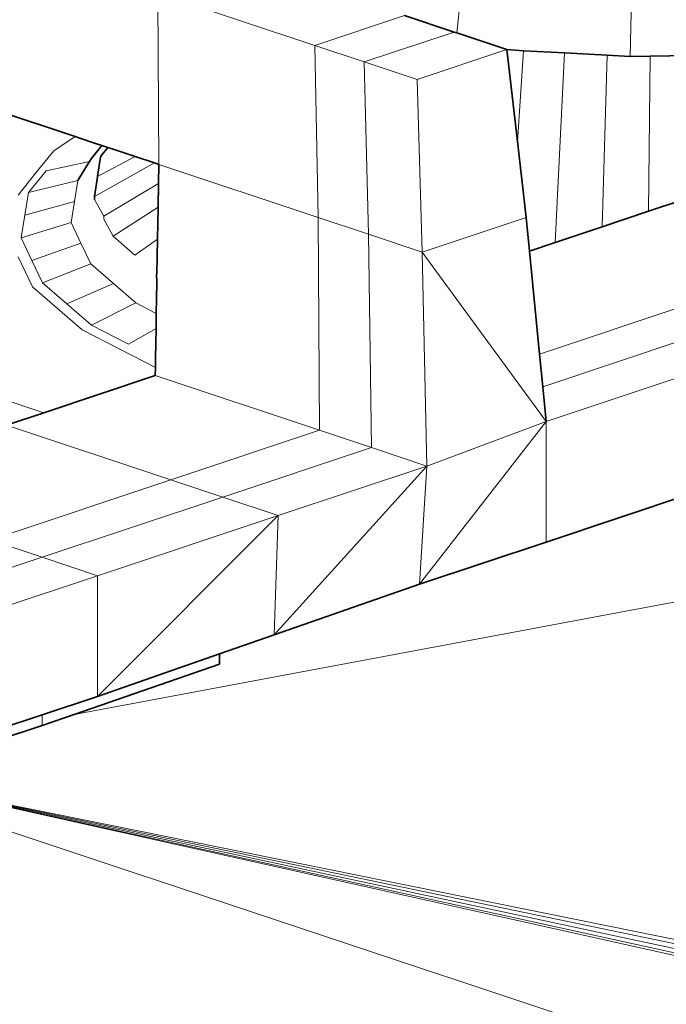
# Model space of a CAD drawing. Header units: inches. Extents: x 0 to 12.9, y 0 to 8.3.
# Tile 42 of 74: x 7.49 to 7.632, y 2.111 to 2.328. Entities that reach past the tile are written whole.
import ezdxf

# ---------------------------------------------------------------- set-up
doc = ezdxf.new("R2010")
doc.units = ezdxf.units.IN
doc.header["$MEASUREMENT"] = 0
doc.layers.add('Default', color=7, linetype='Continuous')

# ---------------------------------------------------------------- blocks, each defined once
blk = doc.blocks.new('MODEL_3')
at = {"lineweight": 0}
for p, q in [((7.50242, 2.30239), (7.37592, 2.34452)), ((7.37592, 2.34452), (7.50242, 2.30239)), ((7.58747, 2.33663), (7.58633, 2.3252)), ((7.58633, 2.3252), (7.58747, 2.33663)), ((7.55506, 2.32246), (7.52059, 2.33394)), ((7.52059, 2.33394), (7.52077, 2.29627)), ((7.52077, 2.29627), (7.52059, 2.33394)), ((7.52059, 2.33394), (7.55506, 2.32246)), ((7.62446, 2.32005), (7.62476, 2.33466)), ((7.62476, 2.33466), (7.62446, 2.32005)), ((7.57482, 2.32904), (7.55506, 2.32246)), ((7.55506, 2.32246), (7.57482, 2.32904)), ((7.57482, 2.32904), (7.58571, 2.32541)), ((7.58571, 2.32541), (7.57482, 2.32904)), ((7.58571, 2.32541), (7.56595, 2.31882)), ((7.56595, 2.31882), (7.58571, 2.32541)), ((7.58571, 2.32541), (7.58633, 2.3252)), ((7.58633, 2.3252), (7.58571, 2.32541)), ((7.58633, 2.3252), (7.59732, 2.32154)), ((7.59732, 2.32154), (7.58633, 2.3252)), ((7.55506, 2.32246), (7.55581, 2.2846)), ((7.56595, 2.31882), (7.55506, 2.32246)), ((7.55581, 2.2846), (7.55506, 2.32246)), ((7.55506, 2.32246), (7.56595, 2.31882)), ((7.59732, 2.32154), (7.57756, 2.31496)), ((7.57756, 2.31496), (7.59732, 2.32154)), ((7.59732, 2.32154), (7.59964, 2.30129)), ((7.601, 2.32129), (7.59732, 2.32154)), ((7.59964, 2.30129), (7.59732, 2.32154)), ((7.59732, 2.32154), (7.601, 2.32129)), ((7.59964, 2.30129), (7.601, 2.32129)), ((7.601, 2.32129), (7.59964, 2.30129)), ((7.60996, 2.32082), (7.601, 2.32129)), ((7.601, 2.32129), (7.60996, 2.32082)), ((7.60791, 2.2791), (7.60996, 2.32082)), ((7.60996, 2.32082), (7.60791, 2.2791)), ((7.61939, 2.32032), (7.60996, 2.32082)), ((7.60996, 2.32082), (7.61939, 2.32032)), ((7.57756, 2.31496), (7.56595, 2.31882)), ((7.56595, 2.31882), (7.57756, 2.31496)), ((7.56688, 2.28091), (7.56595, 2.31882)), ((7.56595, 2.31882), (7.56688, 2.28091)), ((7.61827, 2.28255), (7.61939, 2.32032)), ((7.61939, 2.32032), (7.61827, 2.28255)), ((7.62446, 2.32005), (7.61939, 2.32032)), ((7.61939, 2.32032), (7.62446, 2.32005)), ((7.62883, 2.32013), (7.62446, 2.32005)), ((7.62446, 2.32005), (7.62883, 2.32013)), ((7.62849, 2.28596), (7.62883, 2.32013)), ((7.62883, 2.32013), (7.62849, 2.28596)), ((7.63836, 2.32029), (7.62883, 2.32013)), ((7.62883, 2.32013), (7.63836, 2.32029)), ((7.57867, 2.27697), (7.57756, 2.31496)), ((7.57756, 2.31496), (7.57867, 2.27697)), ((7.30242, 2.30557), (7.49549, 2.24162)), ((7.49549, 2.24162), (7.30242, 2.30557)), ((7.50242, 2.30239), (7.4977, 2.29929)), ((7.50344, 2.30205), (7.50242, 2.30239)), ((7.50667, 2.30097), (7.50344, 2.30205)), ((7.59964, 2.30129), (7.60156, 2.2846)), ((7.60156, 2.2846), (7.59964, 2.30129)), ((7.4977, 2.29929), (7.49376, 2.2944)), ((7.50823, 2.30045), (7.50667, 2.30097)), ((7.5091, 2.30016), (7.50823, 2.30045)), ((7.50955, 2.30001), (7.5091, 2.30016)), ((7.51096, 2.29954), (7.50955, 2.30001)), ((7.51558, 2.298), (7.51096, 2.29954)), ((7.49598, 2.29488), (7.50552, 2.29695)), ((7.50552, 2.29695), (7.50442, 2.29512)), ((7.50731, 2.29365), (7.51558, 2.298)), ((7.51982, 2.29659), (7.51558, 2.298)), ((7.51558, 2.298), (7.51982, 2.29659)), ((7.4921, 2.29006), (7.49598, 2.29488)), ((7.50442, 2.29512), (7.50295, 2.29271)), ((7.50661, 2.28923), (7.51982, 2.29659)), ((7.51982, 2.29659), (7.50661, 2.28923)), ((7.52077, 2.29627), (7.51982, 2.29659)), ((7.51982, 2.29659), (7.52077, 2.29627)), ((7.5207, 2.29208), (7.52077, 2.29627)), ((7.52077, 2.29627), (7.5207, 2.29208)), ((7.55581, 2.2846), (7.52077, 2.29627)), ((7.52077, 2.29627), (7.55581, 2.2846)), ((7.49376, 2.2944), (7.48982, 2.2895)), ((7.4921, 2.29006), (7.50295, 2.29271)), ((7.50295, 2.29271), (7.4921, 2.29006)), ((7.50295, 2.29271), (7.50222, 2.28811)), ((7.50661, 2.28923), (7.50721, 2.293)), ((7.50721, 2.293), (7.50731, 2.29365)), ((7.50869, 2.28485), (7.5207, 2.29208)), ((7.5207, 2.29208), (7.50869, 2.28485)), ((7.52062, 2.28685), (7.5207, 2.29208)), ((7.5207, 2.29208), (7.52062, 2.28685)), ((7.49132, 2.28507), (7.4921, 2.29006)), ((7.50661, 2.28858), (7.50661, 2.28923)), ((7.50869, 2.28485), (7.50661, 2.28858)), ((7.62849, 2.28596), (7.63559, 2.28833)), ((7.63559, 2.28833), (7.62849, 2.28596)), ((7.49132, 2.28507), (7.50222, 2.28811)), ((7.50222, 2.28811), (7.49132, 2.28507)), ((7.50222, 2.28811), (7.5015, 2.28351)), ((7.51077, 2.28048), (7.52062, 2.28685)), ((7.52062, 2.28685), (7.51077, 2.28048)), ((7.5205, 2.27986), (7.52062, 2.28685)), ((7.52062, 2.28685), (7.5205, 2.27986)), ((7.49054, 2.28009), (7.49132, 2.28507)), ((7.50869, 2.2842), (7.50869, 2.28485)), ((7.51077, 2.28048), (7.50869, 2.2842)), ((7.55581, 2.2846), (7.55612, 2.23776)), ((7.55612, 2.23776), (7.55581, 2.2846)), ((7.55581, 2.2846), (7.56688, 2.28091)), ((7.56688, 2.28091), (7.55581, 2.2846)), ((7.60156, 2.2846), (7.57867, 2.27697)), ((7.57867, 2.27697), (7.60156, 2.2846)), ((7.60156, 2.2846), (7.60228, 2.27722)), ((7.60228, 2.27722), (7.60156, 2.2846)), ((7.61827, 2.28255), (7.62849, 2.28596)), ((7.62849, 2.28596), (7.61827, 2.28255)), ((7.49054, 2.28009), (7.5015, 2.28351)), ((7.5015, 2.28351), (7.49054, 2.28009)), ((7.5015, 2.28351), (7.50366, 2.27895)), ((7.60791, 2.2791), (7.61827, 2.28255)), ((7.61827, 2.28255), (7.60791, 2.2791)), ((7.49288, 2.27516), (7.49054, 2.28009)), ((7.51553, 2.27634), (7.51077, 2.28048)), ((7.5205, 2.27986), (7.51553, 2.27634)), ((7.52038, 2.27226), (7.5205, 2.27986)), ((7.56688, 2.28091), (7.56753, 2.23396)), ((7.57867, 2.27697), (7.56688, 2.28091)), ((7.56688, 2.28091), (7.57867, 2.27697)), ((7.56753, 2.23396), (7.56688, 2.28091)), ((7.49288, 2.27516), (7.50366, 2.27895)), ((7.50366, 2.27895), (7.49288, 2.27516)), ((7.50366, 2.27895), (7.50583, 2.2744)), ((7.60228, 2.27722), (7.60791, 2.2791)), ((7.60791, 2.2791), (7.60228, 2.27722)), ((7.48985, 2.27597), (7.49061, 2.27436)), ((7.60594, 2.23972), (7.57867, 2.27697)), ((7.57867, 2.27697), (7.57969, 2.2299)), ((7.57969, 2.2299), (7.57867, 2.27697)), ((7.57867, 2.27697), (7.60594, 2.23972)), ((7.60449, 2.25453), (7.60228, 2.27722)), ((7.60228, 2.27722), (7.60449, 2.25453)), ((7.60449, 2.25453), (7.67073, 2.27661)), ((7.67073, 2.27661), (7.60449, 2.25453)), ((7.49061, 2.27436), (7.49299, 2.26935)), ((7.49523, 2.27023), (7.49288, 2.27516)), ((7.49523, 2.27023), (7.50583, 2.2744)), ((7.50583, 2.2744), (7.49523, 2.27023)), ((7.50583, 2.2744), (7.51079, 2.27009)), ((7.5203, 2.27187), (7.52038, 2.27226)), ((7.5203, 2.27155), (7.5203, 2.27187)), ((7.52035, 2.27087), (7.5203, 2.27155)), ((7.52034, 2.27023), (7.52035, 2.27087)), ((7.60519, 2.24736), (7.68184, 2.27291)), ((7.68184, 2.27291), (7.60519, 2.24736)), ((7.49299, 2.26935), (7.49845, 2.26461)), ((7.50059, 2.26557), (7.49523, 2.27023)), ((7.50059, 2.26557), (7.51079, 2.27009)), ((7.51079, 2.27009), (7.50059, 2.26557)), ((7.51079, 2.27009), (7.51574, 2.26579)), ((7.52029, 2.26685), (7.52034, 2.27023)), ((7.60594, 2.23972), (7.69367, 2.26897)), ((7.69367, 2.26897), (7.60594, 2.23972)), ((7.52023, 2.26349), (7.52029, 2.26685)), ((7.49845, 2.26461), (7.5039, 2.25988)), ((7.50596, 2.26091), (7.50059, 2.26557)), ((7.50596, 2.26091), (7.51574, 2.26579)), ((7.51574, 2.26579), (7.50596, 2.26091)), ((7.51574, 2.26579), (7.52023, 2.26349)), ((7.52018, 2.26017), (7.52023, 2.26349)), ((7.52023, 2.26349), (7.52018, 2.26017)), ((7.51411, 2.25672), (7.50596, 2.26091)), ((7.52018, 2.26017), (7.51411, 2.25672)), ((7.52007, 2.25367), (7.52018, 2.26017)), ((7.5039, 2.25988), (7.51218, 2.25562)), ((7.51218, 2.25562), (7.52003, 2.2516)), ((7.52003, 2.2516), (7.52007, 2.25367)), ((7.60519, 2.24736), (7.60449, 2.25453)), ((7.60449, 2.25453), (7.60519, 2.24736)), ((7.52001, 2.2498), (7.52003, 2.2516)), ((7.52003, 2.2516), (7.52001, 2.2498)), ((7.49549, 2.24162), (7.52001, 2.2498)), ((7.52001, 2.2498), (7.49549, 2.24162)), ((7.55612, 2.23776), (7.52001, 2.2498)), ((7.52001, 2.2498), (7.55612, 2.23776)), ((7.60594, 2.23972), (7.60519, 2.24736)), ((7.60519, 2.24736), (7.60594, 2.23972)), ((7.48732, 2.2389), (7.49549, 2.24162)), ((7.49549, 2.24162), (7.48732, 2.2389)), ((7.52343, 2.22686), (7.48732, 2.2389)), ((7.48732, 2.2389), (7.52343, 2.22686)), ((7.57808, 2.20389), (7.60594, 2.23972)), ((7.60594, 2.23972), (7.57808, 2.20389)), ((7.60594, 2.23972), (7.57969, 2.2299)), ((7.57969, 2.2299), (7.60594, 2.23972)), ((7.60594, 2.21317), (7.60594, 2.23972)), ((7.60594, 2.23972), (7.60594, 2.21317)), ((7.55612, 2.23776), (7.52343, 2.22686)), ((7.52343, 2.22686), (7.55612, 2.23776)), ((7.56753, 2.23396), (7.55612, 2.23776)), ((7.55612, 2.23776), (7.56753, 2.23396)), ((7.53484, 2.22306), (7.56753, 2.23396)), ((7.56753, 2.23396), (7.53484, 2.22306)), ((7.57969, 2.2299), (7.56753, 2.23396)), ((7.56753, 2.23396), (7.57969, 2.2299)), ((7.57969, 2.2299), (7.54612, 2.19275)), ((7.54612, 2.19275), (7.57969, 2.2299)), ((7.57969, 2.2299), (7.547, 2.21901)), ((7.547, 2.21901), (7.57969, 2.2299)), ((7.57969, 2.2299), (7.57808, 2.20389)), ((7.57808, 2.20389), (7.57969, 2.2299)), ((7.65419, 2.22926), (7.60594, 2.21317)), ((7.60594, 2.21317), (7.65419, 2.22926)), ((7.4837, 2.21362), (7.52343, 2.22686)), ((7.52343, 2.22686), (7.4837, 2.21362)), ((7.53484, 2.22306), (7.52343, 2.22686)), ((7.52343, 2.22686), (7.53484, 2.22306)), ((7.49511, 2.20982), (7.53484, 2.22306)), ((7.53484, 2.22306), (7.49511, 2.20982)), ((7.547, 2.21901), (7.53484, 2.22306)), ((7.53484, 2.22306), (7.547, 2.21901)), ((7.547, 2.21901), (7.50727, 2.20576)), ((7.50727, 2.20576), (7.547, 2.21901)), ((7.547, 2.21901), (7.50727, 2.17921)), ((7.50727, 2.17921), (7.547, 2.21901)), ((7.54612, 2.19275), (7.547, 2.21901)), ((7.547, 2.21901), (7.54612, 2.19275)), ((7.49511, 2.20982), (7.4837, 2.21362)), ((7.4837, 2.21362), (7.49511, 2.20982)), ((7.57808, 2.20389), (7.60594, 2.21317)), ((7.60594, 2.21317), (7.57808, 2.20389)), ((7.45864, 2.19766), (7.49511, 2.20982)), ((7.49511, 2.20982), (7.45864, 2.19766)), ((7.50727, 2.20576), (7.49511, 2.20982)), ((7.49511, 2.20982), (7.50727, 2.20576)), ((7.50727, 2.20576), (7.47079, 2.19361)), ((7.47079, 2.19361), (7.50727, 2.20576)), ((7.50727, 2.17921), (7.50727, 2.20576)), ((7.50727, 2.20576), (7.50727, 2.17921)), ((7.54612, 2.19275), (7.57808, 2.20389)), ((7.57808, 2.20389), (7.54612, 2.19275)), ((7.50219, 2.17525), (7.65328, 2.20357)), ((7.65328, 2.20357), (7.50219, 2.17525)), ((7.53414, 2.18857), (7.54612, 2.19275)), ((7.54612, 2.19275), (7.53414, 2.18857)), ((7.50727, 2.17921), (7.53414, 2.18857)), ((7.53414, 2.18857), (7.50727, 2.17921)), ((7.53414, 2.18628), (7.53414, 2.18857)), ((7.53414, 2.18857), (7.53414, 2.18628)), ((7.50219, 2.17525), (7.53414, 2.18628)), ((7.53414, 2.18628), (7.50219, 2.17525)), ((7.50727, 2.17921), (7.49511, 2.17516)), ((7.49511, 2.17516), (7.50727, 2.17921)), ((7.49511, 2.17516), (7.47079, 2.16705)), ((7.47079, 2.16705), (7.49511, 2.17516)), ((7.49511, 2.17281), (7.50219, 2.17525)), ((7.50219, 2.17525), (7.49511, 2.17281)), ((7.49511, 2.17281), (7.49511, 2.17516)), ((7.49511, 2.17516), (7.49511, 2.17281)), ((7.45976, 2.16102), (7.49511, 2.17281)), ((7.49511, 2.17281), (7.45976, 2.16102)), ((7.83118, 2.08582), (7.45976, 2.16102)), ((7.45976, 2.16102), (7.83295, 2.07787)), ((7.45976, 2.16102), (7.83118, 2.08582)), ((7.83118, 2.0838), (7.45976, 2.16102)), ((7.832, 2.07942), (7.45976, 2.16102)), ((7.45976, 2.16102), (7.83118, 2.08156)), ((7.83118, 2.08156), (7.45976, 2.16102)), ((7.45976, 2.16102), (7.83118, 2.0838)), ((7.83295, 2.07787), (7.45976, 2.16102)), ((7.45976, 2.16102), (7.832, 2.07942)), ((8.43242, 1.83501), (7.45661, 2.15997)), ((7.45661, 2.15997), (8.43242, 1.83501))]:
    blk.add_line(p, q, dxfattribs=at).dxf.unprotected_set("ltscale", 0)
at = {"lineweight": 35}
for p, q in [((7.37592, 2.34452), (7.50242, 2.30239)), ((7.57482, 2.32904), (7.58571, 2.32541)), ((7.58571, 2.32541), (7.58633, 2.3252)), ((7.58633, 2.3252), (7.59732, 2.32154)), ((7.59732, 2.32154), (7.59964, 2.30129)), ((7.59732, 2.32154), (7.601, 2.32129)), ((7.601, 2.32129), (7.60996, 2.32082)), ((7.60996, 2.32082), (7.61939, 2.32032)), ((7.61939, 2.32032), (7.62446, 2.32005)), ((7.62446, 2.32005), (7.62883, 2.32013)), ((7.62883, 2.32013), (7.63836, 2.32029)), ((7.50242, 2.30239), (7.50344, 2.30205)), ((7.50344, 2.30205), (7.50667, 2.30097)), ((7.59964, 2.30129), (7.60156, 2.2846)), ((7.50823, 2.30045), (7.50588, 2.29754)), ((7.50667, 2.30097), (7.50823, 2.30045)), ((7.508, 2.29808), (7.50955, 2.30001)), ((7.50823, 2.30045), (7.5091, 2.30016)), ((7.5091, 2.30016), (7.50955, 2.30001)), ((7.50955, 2.30001), (7.51096, 2.29954)), ((7.51096, 2.29954), (7.51558, 2.298)), ((7.50552, 2.29695), (7.50442, 2.29512)), ((7.50588, 2.29754), (7.50552, 2.29695)), ((7.50731, 2.29365), (7.5079, 2.29743)), ((7.5079, 2.29743), (7.508, 2.29808)), ((7.51558, 2.298), (7.51982, 2.29659)), ((7.50442, 2.29512), (7.50295, 2.29271)), ((7.51982, 2.29659), (7.52077, 2.29627)), ((7.52077, 2.29627), (7.5207, 2.29208)), ((7.50661, 2.28923), (7.50721, 2.293)), ((7.50721, 2.293), (7.50731, 2.29365)), ((7.5207, 2.29208), (7.52062, 2.28685)), ((7.50661, 2.28858), (7.50661, 2.28923)), ((7.63559, 2.28833), (7.62849, 2.28596)), ((7.52062, 2.28685), (7.5205, 2.27986)), ((7.60228, 2.27722), (7.60156, 2.2846)), ((7.62849, 2.28596), (7.61827, 2.28255)), ((7.61827, 2.28255), (7.60791, 2.2791)), ((7.5205, 2.27986), (7.52038, 2.27226)), ((7.60791, 2.2791), (7.60228, 2.27722)), ((7.60449, 2.25453), (7.60228, 2.27722)), ((7.52038, 2.27226), (7.5203, 2.27187)), ((7.5203, 2.27187), (7.5203, 2.27155)), ((7.5203, 2.27155), (7.52035, 2.27087)), ((7.52035, 2.27087), (7.52034, 2.27023)), ((7.52034, 2.27023), (7.52029, 2.26685)), ((7.52029, 2.26685), (7.52023, 2.26349)), ((7.52023, 2.26349), (7.52018, 2.26017)), ((7.52018, 2.26017), (7.52007, 2.25367)), ((7.52007, 2.25367), (7.52003, 2.2516)), ((7.60519, 2.24736), (7.60449, 2.25453)), ((7.52003, 2.2516), (7.52001, 2.2498)), ((7.52001, 2.2498), (7.49549, 2.24162)), ((7.60594, 2.23972), (7.60519, 2.24736)), ((7.49549, 2.24162), (7.48732, 2.2389)), ((7.65419, 2.22926), (7.60594, 2.21317)), ((7.57808, 2.20389), (7.60594, 2.21317)), ((7.54612, 2.19275), (7.57808, 2.20389)), ((7.53414, 2.18857), (7.54612, 2.19275)), ((7.50727, 2.17921), (7.53414, 2.18857)), ((7.53414, 2.18857), (7.53414, 2.18628)), ((7.53414, 2.18628), (7.50219, 2.17525)), ((7.49511, 2.17516), (7.50727, 2.17921)), ((7.47079, 2.16705), (7.49511, 2.17516)), ((7.50219, 2.17525), (7.49511, 2.17281)), ((7.45976, 2.16102), (7.49511, 2.17281))]:
    blk.add_line(p, q, dxfattribs=at)
blk = doc.blocks.new('Page 1')
at = {"layer": 'Default'}
blk.add_blockref('MODEL_3', (0, 0), dxfattribs=at)

msp = doc.modelspace()

# ---------------------------------------------------------------- block references
msp.add_blockref('Page 1', (0, 0))

doc.saveas('drawing.dxf')
